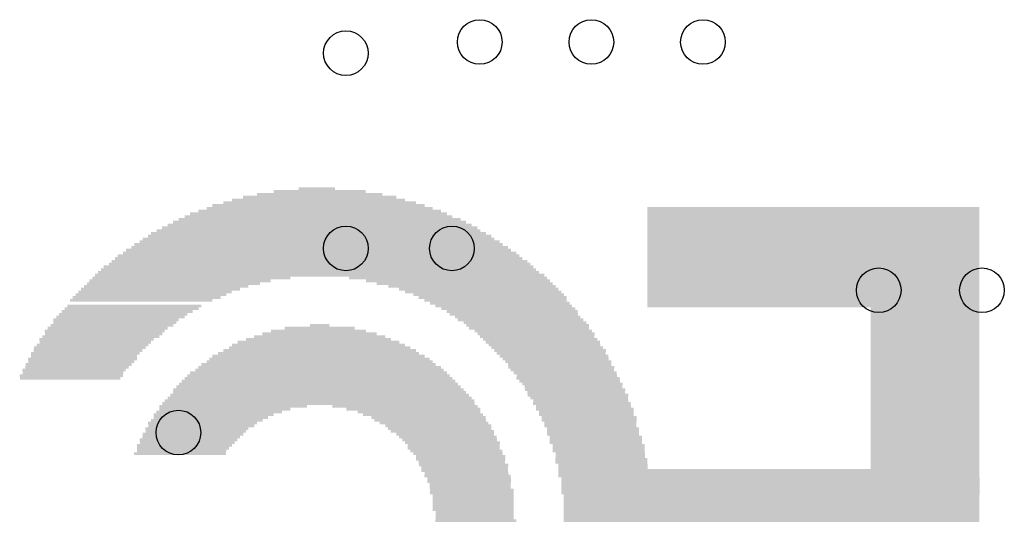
# Model space of a CAD drawing. Extents: x 0 to 30.2, y 0 to 20.7.
# Tile 84 of 131: x 10.9 to 15.4, y 13.4 to 15.6. Entities that reach past the tile are written whole.
import ezdxf

# ---------------------------------------------------------------- set-up
doc = ezdxf.new("R2010")
doc.units = 0
doc.layers.get('0').update_dxf_attribs({"linetype": 'CONTINUOUS'})
doc.layers.add('SEEEDSTUDIOXIAORP2040V1_22_GBO', color=7, linetype='CONTINUOUS')
doc.layers.add('SEEEDSTUDIOXIAORP2040V1_22_TXT', color=12, linetype='CONTINUOUS')

# ---------------------------------------------------------------- blocks, each defined once
blk = doc.blocks.new('RECTANGLE_20')
blk.add_solid([(0.23495, 0.00635), (0.23495, -0.00635), (-0.23495, 0.00635), (-0.23495, -0.00635)])
blk = doc.blocks.new('RECTANGLE_21')
blk.add_solid([(0.24765, 0.00635), (0.24765, -0.00635), (-0.24765, 0.00635), (-0.24765, -0.00635)])
blk = doc.blocks.new('RECTANGLE_22')
blk.add_solid([(0.31115, 0.00635), (0.31115, -0.00635), (-0.31115, 0.00635), (-0.31115, -0.00635)])
blk = doc.blocks.new('RECTANGLE_23')
blk.add_solid([(0.36195, 0.00635), (0.36195, -0.00635), (-0.36195, 0.00635), (-0.36195, -0.00635)])
blk = doc.blocks.new('RECTANGLE_24')
blk.add_solid([(0.41275, 0.00635), (0.41275, -0.00635), (-0.41275, 0.00635), (-0.41275, -0.00635)])
blk = doc.blocks.new('RECTANGLE_25')
blk.add_solid([(0.4572, 0.00635), (0.4572, -0.00635), (-0.4572, 0.00635), (-0.4572, -0.00635)])
blk = doc.blocks.new('RECTANGLE_30')
blk.add_solid([(0.6223, 0.00635), (0.6223, -0.00635), (-0.6223, 0.00635), (-0.6223, -0.00635)])
blk = doc.blocks.new('RECTANGLE_31')
blk.add_solid([(0.6477, 0.00635), (0.6477, -0.00635), (-0.6477, 0.00635), (-0.6477, -0.00635)])
blk = doc.blocks.new('RECTANGLE_34')
blk.add_solid([(0.71755, 0.00635), (0.71755, -0.00635), (-0.71755, 0.00635), (-0.71755, -0.00635)])
blk = doc.blocks.new('RECTANGLE_46')
blk.add_solid([(0.94615, 0.00635), (0.94615, -0.00635), (-0.94615, 0.00635), (-0.94615, -0.00635)])
blk = doc.blocks.new('RECTANGLE_48')
blk.add_solid([(0.9779, 0.00635), (0.9779, -0.00635), (-0.9779, 0.00635), (-0.9779, -0.00635)])
blk = doc.blocks.new('RECTANGLE_51')
blk.add_solid([(1.02235, 0.00635), (1.02235, -0.00635), (-1.02235, 0.00635), (-1.02235, -0.00635)])
blk = doc.blocks.new('RECTANGLE_55')
blk.add_solid([(0.3683, 0.00635), (0.3683, -0.00635), (-0.3683, 0.00635), (-0.3683, -0.00635)])
blk = doc.blocks.new('RECTANGLE_56')
blk.add_solid([(0.3556, 0.00635), (0.3556, -0.00635), (-0.3556, 0.00635), (-0.3556, -0.00635)])
blk = doc.blocks.new('RECTANGLE_57')
blk.add_solid([(0.34925, 0.00635), (0.34925, -0.00635), (-0.34925, 0.00635), (-0.34925, -0.00635)])
blk = doc.blocks.new('RECTANGLE_58')
blk.add_solid([(0.3429, 0.00635), (0.3429, -0.00635), (-0.3429, 0.00635), (-0.3429, -0.00635)])
blk = doc.blocks.new('RECTANGLE_59')
blk.add_solid([(0.33655, 0.00635), (0.33655, -0.00635), (-0.33655, 0.00635), (-0.33655, -0.00635)])
blk = doc.blocks.new('RECTANGLE_60')
blk.add_solid([(0.3302, 0.00635), (0.3302, -0.00635), (-0.3302, 0.00635), (-0.3302, -0.00635)])
blk = doc.blocks.new('RECTANGLE_61')
blk.add_solid([(0.32385, 0.00635), (0.32385, -0.00635), (-0.32385, 0.00635), (-0.32385, -0.00635)])
blk = doc.blocks.new('RECTANGLE_62')
blk.add_solid([(0.3175, 0.00635), (0.3175, -0.00635), (-0.3175, 0.00635), (-0.3175, -0.00635)])
blk = doc.blocks.new('RECTANGLE_63')
blk.add_solid([(0.3048, 0.00635), (0.3048, -0.00635), (-0.3048, 0.00635), (-0.3048, -0.00635)])
blk = doc.blocks.new('RECTANGLE_64')
blk.add_solid([(0.29845, 0.00635), (0.29845, -0.00635), (-0.29845, 0.00635), (-0.29845, -0.00635)])
blk = doc.blocks.new('RECTANGLE_65')
blk.add_solid([(0.2921, 0.00635), (0.2921, -0.00635), (-0.2921, 0.00635), (-0.2921, -0.00635)])
blk = doc.blocks.new('RECTANGLE_66')
blk.add_solid([(0.28575, 0.00635), (0.28575, -0.00635), (-0.28575, 0.00635), (-0.28575, -0.00635)])
blk = doc.blocks.new('RECTANGLE_67')
blk.add_solid([(0.2794, 0.00635), (0.2794, -0.00635), (-0.2794, 0.00635), (-0.2794, -0.00635)])
blk = doc.blocks.new('RECTANGLE_68')
blk.add_solid([(0.27305, 0.00635), (0.27305, -0.00635), (-0.27305, 0.00635), (-0.27305, -0.00635)])
blk = doc.blocks.new('RECTANGLE_70')
blk.add_solid([(0.1778, 0.00635), (0.1778, -0.00635), (-0.1778, 0.00635), (-0.1778, -0.00635)])
blk = doc.blocks.new('RECTANGLE_71')
blk.add_solid([(0.2667, 0.00635), (0.2667, -0.00635), (-0.2667, 0.00635), (-0.2667, -0.00635)])
blk = doc.blocks.new('RECTANGLE_72')
blk.add_solid([(0.26035, 0.00635), (0.26035, -0.00635), (-0.26035, 0.00635), (-0.26035, -0.00635)])
blk = doc.blocks.new('RECTANGLE_73')
blk.add_solid([(0.37465, 0.00635), (0.37465, -0.00635), (-0.37465, 0.00635), (-0.37465, -0.00635)])
blk = doc.blocks.new('RECTANGLE_74')
blk.add_solid([(0.254, 0.00635), (0.254, -0.00635), (-0.254, 0.00635), (-0.254, -0.00635)])
blk = doc.blocks.new('RECTANGLE_75')
blk.add_solid([(0.40005, 0.00635), (0.40005, -0.00635), (-0.40005, 0.00635), (-0.40005, -0.00635)])
blk = doc.blocks.new('RECTANGLE_78')
blk.add_solid([(0.2413, 0.00635), (0.2413, -0.00635), (-0.2413, 0.00635), (-0.2413, -0.00635)])
blk = doc.blocks.new('RECTANGLE_81')
blk.add_solid([(0.50165, 0.00635), (0.50165, -0.00635), (-0.50165, 0.00635), (-0.50165, -0.00635)])
blk = doc.blocks.new('RECTANGLE_85')
blk.add_solid([(0.5842, 0.00635), (0.5842, -0.00635), (-0.5842, 0.00635), (-0.5842, -0.00635)])
blk = doc.blocks.new('RECTANGLE_86')
blk.add_solid([(0.2286, 0.00635), (0.2286, -0.00635), (-0.2286, 0.00635), (-0.2286, -0.00635)])
blk = doc.blocks.new('RECTANGLE_90')
blk.add_solid([(0.64135, 0.00635), (0.64135, -0.00635), (-0.64135, 0.00635), (-0.64135, -0.00635)])
blk = doc.blocks.new('RECTANGLE_92')
blk.add_solid([(0.66675, 0.00635), (0.66675, -0.00635), (-0.66675, 0.00635), (-0.66675, -0.00635)])
blk = doc.blocks.new('RECTANGLE_93')
blk.add_solid([(0.22225, 0.00635), (0.22225, -0.00635), (-0.22225, 0.00635), (-0.22225, -0.00635)])
blk = doc.blocks.new('RECTANGLE_94')
blk.add_solid([(0.67945, 0.00635), (0.67945, -0.00635), (-0.67945, 0.00635), (-0.67945, -0.00635)])
blk = doc.blocks.new('RECTANGLE_96')
blk.add_solid([(0.70485, 0.00635), (0.70485, -0.00635), (-0.70485, 0.00635), (-0.70485, -0.00635)])
blk = doc.blocks.new('RECTANGLE_97')
blk.add_solid([(0.2159, 0.00635), (0.2159, -0.00635), (-0.2159, 0.00635), (-0.2159, -0.00635)])
blk = doc.blocks.new('RECTANGLE_98')
blk.add_solid([(0.20955, 0.00635), (0.20955, -0.00635), (-0.20955, 0.00635), (-0.20955, -0.00635)])
blk = doc.blocks.new('RECTANGLE_99')
blk.add_solid([(0.2032, 0.00635), (0.2032, -0.00635), (-0.2032, 0.00635), (-0.2032, -0.00635)])
blk = doc.blocks.new('RECTANGLE_100')
blk.add_solid([(0.19685, 0.00635), (0.19685, -0.00635), (-0.19685, 0.00635), (-0.19685, -0.00635)])
blk = doc.blocks.new('RECTANGLE_101')
blk.add_solid([(0.1905, 0.00635), (0.1905, -0.00635), (-0.1905, 0.00635), (-0.1905, -0.00635)])
blk = doc.blocks.new('RECTANGLE_102')
blk.add_solid([(0.95885, 0.00635), (0.95885, -0.00635), (-0.95885, 0.00635), (-0.95885, -0.00635)])
blk = doc.blocks.new('RECTANGLE_103')
blk.add_solid([(0.9525, 0.00635), (0.9525, -0.00635), (-0.9525, 0.00635), (-0.9525, -0.00635)])
blk = doc.blocks.new('RECTANGLE_104')
blk.add_solid([(0.18415, 0.00635), (0.18415, -0.00635), (-0.18415, 0.00635), (-0.18415, -0.00635)])
blk = doc.blocks.new('RECTANGLE_105')
blk.add_solid([(0.7112, 0.00635), (0.7112, -0.00635), (-0.7112, 0.00635), (-0.7112, -0.00635)])
blk = doc.blocks.new('RECTANGLE_106')
blk.add_solid([(0.69215, 0.00635), (0.69215, -0.00635), (-0.69215, 0.00635), (-0.69215, -0.00635)])
blk = doc.blocks.new('RECTANGLE_107')
blk.add_solid([(0.6604, 0.00635), (0.6604, -0.00635), (-0.6604, 0.00635), (-0.6604, -0.00635)])
blk = doc.blocks.new('RECTANGLE_108')
blk.add_solid([(0.635, 0.00635), (0.635, -0.00635), (-0.635, 0.00635), (-0.635, -0.00635)])
blk = doc.blocks.new('RECTANGLE_109')
blk.add_solid([(0.6096, 0.00635), (0.6096, -0.00635), (-0.6096, 0.00635), (-0.6096, -0.00635)])
blk = doc.blocks.new('RECTANGLE_110')
blk.add_solid([(0.5969, 0.00635), (0.5969, -0.00635), (-0.5969, 0.00635), (-0.5969, -0.00635)])
blk = doc.blocks.new('RECTANGLE_111')
blk.add_solid([(0.56515, 0.00635), (0.56515, -0.00635), (-0.56515, 0.00635), (-0.56515, -0.00635)])
blk = doc.blocks.new('RECTANGLE_112')
blk.add_solid([(0.55245, 0.00635), (0.55245, -0.00635), (-0.55245, 0.00635), (-0.55245, -0.00635)])
blk = doc.blocks.new('RECTANGLE_113')
blk.add_solid([(0.5334, 0.00635), (0.5334, -0.00635), (-0.5334, 0.00635), (-0.5334, -0.00635)])
blk = doc.blocks.new('RECTANGLE_114')
blk.add_solid([(0.51435, 0.00635), (0.51435, -0.00635), (-0.51435, 0.00635), (-0.51435, -0.00635)])
blk = doc.blocks.new('RECTANGLE_115')
blk.add_solid([(0.4826, 0.00635), (0.4826, -0.00635), (-0.4826, 0.00635), (-0.4826, -0.00635)])
blk = doc.blocks.new('RECTANGLE_116')
blk.add_solid([(0.43815, 0.00635), (0.43815, -0.00635), (-0.43815, 0.00635), (-0.43815, -0.00635)])
blk = doc.blocks.new('RECTANGLE_117')
blk.add_solid([(0.3937, 0.00635), (0.3937, -0.00635), (-0.3937, 0.00635), (-0.3937, -0.00635)])
blk = doc.blocks.new('RECTANGLE_118')
blk.add_solid([(0.15875, 0.00635), (0.15875, -0.00635), (-0.15875, 0.00635), (-0.15875, -0.00635)])
blk = doc.blocks.new('RECTANGLE_119')
blk.add_solid([(0.04445, 0.00635), (0.04445, -0.00635), (-0.04445, 0.00635), (-0.04445, -0.00635)])
blk = doc.blocks.new('RECTANGLE_120')
blk.add_solid([(0.75565, 0.00635), (0.75565, -0.00635), (-0.75565, 0.00635), (-0.75565, -0.00635)])
blk = doc.blocks.new('RECTANGLE_121')
blk.add_solid([(0.381, 0.00635), (0.381, -0.00635), (-0.381, 0.00635), (-0.381, -0.00635)])
blk = doc.blocks.new('RECTANGLE_122')
blk.add_solid([(0.4191, 0.00635), (0.4191, -0.00635), (-0.4191, 0.00635), (-0.4191, -0.00635)])
blk = doc.blocks.new('RECTANGLE_123')
blk.add_solid([(0.45085, 0.00635), (0.45085, -0.00635), (-0.45085, 0.00635), (-0.45085, -0.00635)])
blk = doc.blocks.new('RECTANGLE_124')
blk.add_solid([(1.0033, 0.00635), (1.0033, -0.00635), (-1.0033, 0.00635), (-1.0033, -0.00635)])
blk = doc.blocks.new('RECTANGLE_125')
blk.add_solid([(0.9906, 0.00635), (0.9906, -0.00635), (-0.9906, 0.00635), (-0.9906, -0.00635)])
blk = doc.blocks.new('RECTANGLE_126')
blk.add_solid([(0.9271, 0.00635), (0.9271, -0.00635), (-0.9271, 0.00635), (-0.9271, -0.00635)])
blk = doc.blocks.new('RECTANGLE_127')
blk.add_solid([(0.9144, 0.00635), (0.9144, -0.00635), (-0.9144, 0.00635), (-0.9144, -0.00635)])
blk = doc.blocks.new('RECTANGLE_128')
blk.add_solid([(0.89535, 0.00635), (0.89535, -0.00635), (-0.89535, 0.00635), (-0.89535, -0.00635)])
blk = doc.blocks.new('RECTANGLE_129')
blk.add_solid([(0.8763, 0.00635), (0.8763, -0.00635), (-0.8763, 0.00635), (-0.8763, -0.00635)])
blk = doc.blocks.new('RECTANGLE_130')
blk.add_solid([(0.85725, 0.00635), (0.85725, -0.00635), (-0.85725, 0.00635), (-0.85725, -0.00635)])
blk = doc.blocks.new('RECTANGLE_131')
blk.add_solid([(0.8382, 0.00635), (0.8382, -0.00635), (-0.8382, 0.00635), (-0.8382, -0.00635)])
blk = doc.blocks.new('RECTANGLE_132')
blk.add_solid([(0.81915, 0.00635), (0.81915, -0.00635), (-0.81915, 0.00635), (-0.81915, -0.00635)])
blk = doc.blocks.new('RECTANGLE_133')
blk.add_solid([(0.8001, 0.00635), (0.8001, -0.00635), (-0.8001, 0.00635), (-0.8001, -0.00635)])
blk = doc.blocks.new('RECTANGLE_134')
blk.add_solid([(0.78105, 0.00635), (0.78105, -0.00635), (-0.78105, 0.00635), (-0.78105, -0.00635)])
blk = doc.blocks.new('RECTANGLE_135')
blk.add_solid([(0.762, 0.00635), (0.762, -0.00635), (-0.762, 0.00635), (-0.762, -0.00635)])
blk = doc.blocks.new('RECTANGLE_136')
blk.add_solid([(0.7366, 0.00635), (0.7366, -0.00635), (-0.7366, 0.00635), (-0.7366, -0.00635)])
blk = doc.blocks.new('RECTANGLE_137')
blk.add_solid([(0.08255, 0.00635), (0.08255, -0.00635), (-0.08255, 0.00635), (-0.08255, -0.00635)])
blk = doc.blocks.new('ROUND_300')
blk.add_circle((0, 0), 0.1016)

msp = doc.modelspace()

# ---------------------------------------------------------------- block references
at = {"layer": 'SEEEDSTUDIOXIAORP2040V1_22_GBO'}
for name, p in [('RECTANGLE_137', (12.27074, 14.87678)), ('RECTANGLE_57', (12.28344, 14.83868)), ('RECTANGLE_66', (12.28344, 14.85138)), ('RECTANGLE_98', (12.28344, 14.86408)), ('RECTANGLE_114', (12.28344, 14.78788)), ('RECTANGLE_115', (12.27836, 14.80058)), ('RECTANGLE_116', (12.28344, 14.81328)), ('RECTANGLE_117', (12.27836, 14.82598)), ('RECTANGLE_120', (14.53134, 14.78788)), ('RECTANGLE_109', (12.27836, 14.74978)), ('RECTANGLE_85', (12.27836, 14.76248)), ('RECTANGLE_112', (12.28344, 14.77518)), ('RECTANGLE_120', (14.53134, 14.77518)), ('RECTANGLE_120', (14.53134, 14.76248)), ('RECTANGLE_120', (14.53134, 14.74978)), ('RECTANGLE_34', (12.28344, 14.69898)), ('RECTANGLE_106', (12.28344, 14.71168)), ('RECTANGLE_92', (12.28344, 14.72438)), ('RECTANGLE_90', (12.28344, 14.73708)), ('RECTANGLE_120', (14.53134, 14.73708)), ('RECTANGLE_120', (14.53134, 14.72438)), ('RECTANGLE_120', (14.53134, 14.71168)), ('RECTANGLE_120', (14.53134, 14.69898)), ('RECTANGLE_134', (12.28344, 14.66088)), ('RECTANGLE_135', (12.27836, 14.67358)), ('RECTANGLE_136', (12.27836, 14.68628)), ('RECTANGLE_120', (14.53134, 14.68628)), ('RECTANGLE_120', (14.53134, 14.67358)), ('RECTANGLE_120', (14.53134, 14.66088)), ('RECTANGLE_130', (12.28344, 14.61008)), ('RECTANGLE_131', (12.27836, 14.62278)), ('RECTANGLE_132', (12.28344, 14.63548)), ('RECTANGLE_133', (12.27836, 14.64818)), ('RECTANGLE_120', (14.53134, 14.64818)), ('RECTANGLE_120', (14.53134, 14.63548)), ('RECTANGLE_120', (14.53134, 14.62278)), ('RECTANGLE_120', (14.53134, 14.61008)), ('RECTANGLE_127', (12.27836, 14.57198)), ('RECTANGLE_128', (12.28344, 14.58468)), ('RECTANGLE_129', (12.27836, 14.59738)), ('RECTANGLE_120', (14.53134, 14.59738)), ('RECTANGLE_120', (14.53134, 14.58468)), ('RECTANGLE_120', (14.53134, 14.57198)), ('RECTANGLE_48', (12.27836, 14.52118)), ('RECTANGLE_102', (12.28344, 14.53388)), ('RECTANGLE_46', (12.28344, 14.54658)), ('RECTANGLE_126', (12.27836, 14.55928)), ('RECTANGLE_120', (14.53134, 14.55928)), ('RECTANGLE_120', (14.53134, 14.54658)), ('RECTANGLE_120', (14.53134, 14.53388)), ('RECTANGLE_120', (14.53134, 14.52118)), ('RECTANGLE_123', (11.69924, 14.47038)), ('RECTANGLE_51', (12.28344, 14.48308)), ('RECTANGLE_124', (12.27836, 14.49578)), ('RECTANGLE_125', (12.27836, 14.50848)), ('RECTANGLE_123', (12.86764, 14.47038)), ('RECTANGLE_120', (14.53134, 14.50848)), ('RECTANGLE_120', (14.53134, 14.49578)), ('RECTANGLE_120', (14.53134, 14.48308)), ('RECTANGLE_120', (14.53134, 14.47038)), ('RECTANGLE_73', (11.58494, 14.43228)), ('RECTANGLE_117', (11.61796, 14.44498)), ('RECTANGLE_24', (11.64844, 14.45768)), ('RECTANGLE_122', (12.91336, 14.45768)), ('RECTANGLE_75', (12.94384, 14.44498)), ('RECTANGLE_121', (12.97686, 14.43228)), ('RECTANGLE_120', (14.53134, 14.45768)), ('RECTANGLE_120', (14.53134, 14.44498)), ('RECTANGLE_120', (14.53134, 14.43228)), ('RECTANGLE_59', (11.49604, 14.38148)), ('RECTANGLE_58', (11.51636, 14.39418)), ('RECTANGLE_57', (11.53414, 14.40688)), ('RECTANGLE_23', (11.55954, 14.41958)), ('RECTANGLE_23', (13.00734, 14.41958)), ('RECTANGLE_56', (13.02766, 14.40688)), ('RECTANGLE_58', (13.05306, 14.39418)), ('RECTANGLE_59', (13.07084, 14.38148)), ('RECTANGLE_120', (14.53134, 14.41958)), ('RECTANGLE_120', (14.53134, 14.40688)), ('RECTANGLE_120', (14.53134, 14.39418)), ('RECTANGLE_120', (14.53134, 14.38148)), ('RECTANGLE_63', (11.44016, 14.34338)), ('RECTANGLE_61', (11.47064, 14.36878)), ('RECTANGLE_61', (13.08354, 14.36878)), ('RECTANGLE_62', (13.10386, 14.35608)), ('RECTANGLE_22', (13.12164, 14.34338)), ('RECTANGLE_120', (14.53134, 14.36878)), ('RECTANGLE_120', (14.53134, 14.35608)), ('RECTANGLE_120', (14.53134, 14.34338)), ('RECTANGLE_65', (11.37666, 14.29258)), ('RECTANGLE_65', (11.38936, 14.30528)), ('RECTANGLE_64', (11.40714, 14.31798)), ('RECTANGLE_63', (11.42746, 14.33068)), ('RECTANGLE_63', (13.14196, 14.33068)), ('RECTANGLE_64', (13.15974, 14.31798)), ('RECTANGLE_65', (13.16736, 14.30528)), ('RECTANGLE_66', (13.18514, 14.29258)), ('RECTANGLE_21', (15.03934, 14.33068)), ('RECTANGLE_21', (15.03934, 14.31798)), ('RECTANGLE_21', (15.03934, 14.30528)), ('RECTANGLE_21', (15.03934, 14.29258)), ('RECTANGLE_67', (11.33856, 14.25448)), ('RECTANGLE_66', (11.35634, 14.27988)), ('RECTANGLE_67', (11.35126, 14.26718)), ('RECTANGLE_119', (12.28344, 14.25448)), ('RECTANGLE_66', (13.19784, 14.27988)), ('RECTANGLE_67', (13.21816, 14.26718)), ('RECTANGLE_67', (13.23086, 14.25448)), ('RECTANGLE_21', (15.03934, 14.27988)), ('RECTANGLE_21', (15.03934, 14.26718)), ('RECTANGLE_21', (15.03934, 14.25448)), ('RECTANGLE_71', (11.28776, 14.20368)), ('RECTANGLE_68', (11.30554, 14.22908)), ('RECTANGLE_71', (11.30046, 14.21638)), ('RECTANGLE_68', (11.31824, 14.24178)), ('RECTANGLE_64', (12.28344, 14.20368)), ('RECTANGLE_72', (12.28344, 14.21638)), ('RECTANGLE_97', (12.27836, 14.22908)), ('RECTANGLE_118', (12.28344, 14.24178)), ('RECTANGLE_68', (13.23594, 14.24178)), ('RECTANGLE_71', (13.25626, 14.22908)), ('RECTANGLE_71', (13.26896, 14.21638)), ('RECTANGLE_72', (13.27404, 14.20368)), ('RECTANGLE_21', (15.03934, 14.24178)), ('RECTANGLE_21', (15.03934, 14.22908)), ('RECTANGLE_21', (15.03934, 14.21638)), ('RECTANGLE_21', (15.03934, 14.20368)), ('RECTANGLE_74', (11.24966, 14.16558)), ('RECTANGLE_72', (11.26744, 14.19098)), ('RECTANGLE_74', (11.26236, 14.17828)), ('RECTANGLE_117', (12.27836, 14.16558)), ('RECTANGLE_55', (12.27836, 14.17828)), ('RECTANGLE_60', (12.27836, 14.19098)), ('RECTANGLE_72', (13.28674, 14.19098)), ('RECTANGLE_72', (13.29944, 14.17828)), ('RECTANGLE_74', (13.30706, 14.16558)), ('RECTANGLE_21', (15.03934, 14.19098)), ('RECTANGLE_21', (15.03934, 14.17828)), ('RECTANGLE_21', (15.03934, 14.16558)), ('RECTANGLE_21', (11.21664, 14.12748)), ('RECTANGLE_78', (11.21156, 14.11478)), ('RECTANGLE_21', (11.22934, 14.14018)), ('RECTANGLE_74', (11.23696, 14.15288)), ('RECTANGLE_115', (12.27836, 14.11478)), ('RECTANGLE_25', (12.27836, 14.12748)), ('RECTANGLE_116', (12.28344, 14.14018)), ('RECTANGLE_24', (12.28344, 14.15288)), ('RECTANGLE_74', (13.31976, 14.15288)), ('RECTANGLE_74', (13.33246, 14.14018)), ('RECTANGLE_21', (13.33754, 14.12748)), ('RECTANGLE_21', (13.35024, 14.11478)), ('RECTANGLE_21', (15.03934, 14.15288)), ('RECTANGLE_21', (15.03934, 14.14018)), ('RECTANGLE_21', (15.03934, 14.12748)), ('RECTANGLE_21', (15.03934, 14.11478)), ('RECTANGLE_78', (11.18616, 14.07668)), ('RECTANGLE_21', (11.20394, 14.10208)), ('RECTANGLE_78', (11.19886, 14.08938)), ('RECTANGLE_113', (12.27836, 14.07668)), ('RECTANGLE_114', (12.28344, 14.08938)), ('RECTANGLE_81', (12.28344, 14.10208)), ('RECTANGLE_78', (13.35786, 14.10208)), ('RECTANGLE_78', (13.37056, 14.08938)), ('RECTANGLE_20', (13.37564, 14.07668)), ('RECTANGLE_21', (15.03934, 14.10208)), ('RECTANGLE_21', (15.03934, 14.08938)), ('RECTANGLE_21', (15.03934, 14.07668)), ('RECTANGLE_20', (11.15314, 14.02588)), ('RECTANGLE_20', (11.16584, 14.05128)), ('RECTANGLE_86', (11.16076, 14.03858)), ('RECTANGLE_20', (11.17854, 14.06398)), ('RECTANGLE_110', (12.27836, 14.02588)), ('RECTANGLE_85', (12.27836, 14.03858)), ('RECTANGLE_111', (12.28344, 14.05128)), ('RECTANGLE_112', (12.28344, 14.06398)), ('RECTANGLE_78', (13.38326, 14.06398)), ('RECTANGLE_20', (13.38834, 14.05128)), ('RECTANGLE_20', (13.40104, 14.03858)), ('RECTANGLE_86', (13.40866, 14.02588)), ('RECTANGLE_21', (15.03934, 14.06398)), ('RECTANGLE_21', (15.03934, 14.05128)), ('RECTANGLE_21', (15.03934, 14.03858)), ('RECTANGLE_21', (15.03934, 14.02588)), ('RECTANGLE_86', (11.14806, 14.01318)), ('RECTANGLE_108', (12.27836, 13.98778)), ('RECTANGLE_30', (12.27836, 14.00048)), ('RECTANGLE_109', (12.27836, 14.01318)), ('RECTANGLE_20', (13.41374, 14.01318)), ('RECTANGLE_86', (13.42136, 14.00048)), ('RECTANGLE_86', (13.43406, 13.98778)), ('RECTANGLE_21', (15.03934, 14.01318)), ('RECTANGLE_21', (15.03934, 14.00048)), ('RECTANGLE_21', (15.03934, 13.98778)), ('RECTANGLE_94', (12.28344, 13.93698)), ('RECTANGLE_92', (12.28344, 13.94968)), ('RECTANGLE_107', (12.27836, 13.96238)), ('RECTANGLE_31', (12.27836, 13.97508)), ('RECTANGLE_93', (13.43914, 13.97508)), ('RECTANGLE_86', (13.44676, 13.96238)), ('RECTANGLE_93', (13.45184, 13.94968)), ('RECTANGLE_86', (13.45946, 13.93698)), ('RECTANGLE_21', (15.03934, 13.97508)), ('RECTANGLE_21', (15.03934, 13.96238)), ('RECTANGLE_21', (15.03934, 13.94968)), ('RECTANGLE_21', (15.03934, 13.93698)), ('RECTANGLE_105', (12.27836, 13.89888)), ('RECTANGLE_96', (12.28344, 13.91158)), ('RECTANGLE_106', (12.28344, 13.92428)), ('RECTANGLE_93', (13.46454, 13.92428)), ('RECTANGLE_93', (13.47724, 13.89888)), ('RECTANGLE_97', (13.47216, 13.91158)), ('RECTANGLE_21', (15.03934, 13.92428)), ('RECTANGLE_21', (15.03934, 13.91158)), ('RECTANGLE_21', (15.03934, 13.89888)), ('RECTANGLE_68', (11.80084, 13.84808)), ('RECTANGLE_66', (11.82624, 13.86078)), ('RECTANGLE_59', (11.88974, 13.88618)), ('RECTANGLE_64', (11.85164, 13.87348)), ('RECTANGLE_60', (12.67206, 13.88618)), ('RECTANGLE_63', (12.71016, 13.87348)), ('RECTANGLE_67', (12.73556, 13.86078)), ('RECTANGLE_68', (12.75334, 13.84808)), ('RECTANGLE_93', (13.48994, 13.87348)), ('RECTANGLE_97', (13.48486, 13.88618)), ('RECTANGLE_97', (13.49756, 13.86078)), ('RECTANGLE_97', (13.49756, 13.84808)), ('RECTANGLE_21', (15.03934, 13.88618)), ('RECTANGLE_21', (15.03934, 13.87348)), ('RECTANGLE_21', (15.03934, 13.86078)), ('RECTANGLE_21', (15.03934, 13.84808)), ('RECTANGLE_21', (11.75004, 13.80998)), ('RECTANGLE_74', (11.77036, 13.82268)), ('RECTANGLE_72', (11.78814, 13.83538)), ('RECTANGLE_72', (12.77874, 13.83538)), ('RECTANGLE_74', (12.78636, 13.82268)), ('RECTANGLE_21', (12.80414, 13.80998)), ('RECTANGLE_97', (13.51026, 13.83538)), ('RECTANGLE_97', (13.51026, 13.82268)), ('RECTANGLE_98', (13.51534, 13.80998)), ('RECTANGLE_21', (15.03934, 13.83538)), ('RECTANGLE_21', (15.03934, 13.82268)), ('RECTANGLE_21', (15.03934, 13.80998)), ('RECTANGLE_86', (11.70686, 13.75918)), ('RECTANGLE_20', (11.72464, 13.78458)), ('RECTANGLE_86', (11.71956, 13.77188)), ('RECTANGLE_78', (11.74496, 13.79728)), ('RECTANGLE_78', (12.82446, 13.79728)), ('RECTANGLE_20', (12.82954, 13.78458)), ('RECTANGLE_20', (12.84224, 13.77188)), ('RECTANGLE_93', (12.85494, 13.75918)), ('RECTANGLE_98', (13.51534, 13.79728)), ('RECTANGLE_98', (13.52804, 13.78458)), ('RECTANGLE_98', (13.52804, 13.77188)), ('RECTANGLE_98', (13.52804, 13.75918)), ('RECTANGLE_21', (15.03934, 13.79728)), ('RECTANGLE_21', (15.03934, 13.78458)), ('RECTANGLE_21', (15.03934, 13.77188)), ('RECTANGLE_21', (15.03934, 13.75918)), ('RECTANGLE_97', (11.66876, 13.70838)), ('RECTANGLE_93', (11.68654, 13.73378)), ('RECTANGLE_97', (11.68146, 13.72108)), ('RECTANGLE_93', (11.69924, 13.74648)), ('RECTANGLE_93', (12.86764, 13.74648)), ('RECTANGLE_97', (12.87526, 13.73378)), ('RECTANGLE_97', (12.88796, 13.72108)), ('RECTANGLE_98', (12.89304, 13.70838)), ('RECTANGLE_98', (13.54074, 13.74648)), ('RECTANGLE_98', (13.54074, 13.73378)), ('RECTANGLE_98', (13.54074, 13.72108)), ('RECTANGLE_98', (13.55344, 13.70838)), ('RECTANGLE_21', (15.03934, 13.74648)), ('RECTANGLE_21', (15.03934, 13.73378)), ('RECTANGLE_21', (15.03934, 13.72108)), ('RECTANGLE_21', (15.03934, 13.70838)), ('RECTANGLE_98', (11.64844, 13.67028)), ('RECTANGLE_98', (11.66114, 13.69568)), ('RECTANGLE_99', (11.65606, 13.68298)), ('RECTANGLE_98', (12.89304, 13.69568)), ('RECTANGLE_98', (12.90574, 13.68298)), ('RECTANGLE_99', (12.91336, 13.67028)), ('RECTANGLE_98', (13.55344, 13.69568)), ('RECTANGLE_98', (13.55344, 13.68298)), ('RECTANGLE_99', (13.56106, 13.67028)), ('RECTANGLE_21', (15.03934, 13.69568)), ('RECTANGLE_21', (15.03934, 13.68298)), ('RECTANGLE_21', (15.03934, 13.67028)), ('RECTANGLE_99', (12.92606, 13.65758)), ('RECTANGLE_99', (12.92606, 13.64488)), ('RECTANGLE_100', (12.93114, 13.63218)), ('RECTANGLE_99', (12.93876, 13.61948)), ('RECTANGLE_98', (13.56614, 13.64488)), ('RECTANGLE_98', (13.56614, 13.63218)), ('RECTANGLE_99', (13.56106, 13.65758)), ('RECTANGLE_99', (13.57376, 13.61948)), ('RECTANGLE_21', (15.03934, 13.65758)), ('RECTANGLE_21', (15.03934, 13.64488)), ('RECTANGLE_21', (15.03934, 13.63218)), ('RECTANGLE_21', (15.03934, 13.61948)), ('RECTANGLE_100', (12.94384, 13.60678)), ('RECTANGLE_100', (12.94384, 13.59408)), ('RECTANGLE_101', (12.95146, 13.58138)), ('RECTANGLE_102', (14.32814, 13.59408)), ('RECTANGLE_102', (14.32814, 13.58138)), ('RECTANGLE_99', (13.57376, 13.60678)), ('RECTANGLE_21', (15.03934, 13.60678)), ('RECTANGLE_100', (12.95654, 13.56868)), ('RECTANGLE_101', (12.96416, 13.55598)), ('RECTANGLE_101', (12.96416, 13.54328)), ('RECTANGLE_104', (12.96924, 13.53058)), ('RECTANGLE_102', (14.32814, 13.56868)), ('RECTANGLE_103', (14.33576, 13.55598)), ('RECTANGLE_103', (14.33576, 13.54328)), ('RECTANGLE_103', (14.33576, 13.53058)), ('RECTANGLE_104', (12.96924, 13.51788)), ('RECTANGLE_101', (12.97686, 13.50518)), ('RECTANGLE_101', (12.97686, 13.49248)), ('RECTANGLE_103', (14.33576, 13.51788)), ('RECTANGLE_103', (14.33576, 13.50518)), ('RECTANGLE_103', (14.33576, 13.49248)), ('RECTANGLE_104', (12.98194, 13.47978)), ('RECTANGLE_104', (12.98194, 13.46708)), ('RECTANGLE_104', (12.98194, 13.45438)), ('RECTANGLE_104', (12.98194, 13.44168)), ('RECTANGLE_46', (14.34084, 13.47978)), ('RECTANGLE_46', (14.34084, 13.46708)), ('RECTANGLE_46', (14.34084, 13.45438)), ('RECTANGLE_46', (14.34084, 13.44168)), ('RECTANGLE_104', (12.98194, 13.42898)), ('RECTANGLE_104', (12.98194, 13.41628)), ('RECTANGLE_70', (12.98956, 13.40358)), ('RECTANGLE_46', (14.34084, 13.42898)), ('RECTANGLE_46', (14.34084, 13.41628)), ('RECTANGLE_46', (14.34084, 13.40358)), ('RECTANGLE_104', (12.99464, 13.36548)), ('RECTANGLE_70', (12.98956, 13.39088)), ('RECTANGLE_70', (12.98956, 13.37818)), ('RECTANGLE_46', (14.34084, 13.39088)), ('RECTANGLE_46', (14.34084, 13.37818)), ('RECTANGLE_46', (14.34084, 13.36548))]:
    msp.add_blockref(name, p, dxfattribs=at)
at = {"layer": 'SEEEDSTUDIOXIAORP2040V1_22_TXT'}
for p in [(13.01242, 15.5448), (13.52042, 15.5448), (14.02842, 15.5448), (12.40282, 15.494), (12.40282, 14.605), (12.88542, 14.605), (14.82852, 14.4145), (15.29842, 14.4145), (11.64082, 13.7668)]:
    msp.add_blockref('ROUND_300', p, dxfattribs=at)

doc.saveas('drawing.dxf')
